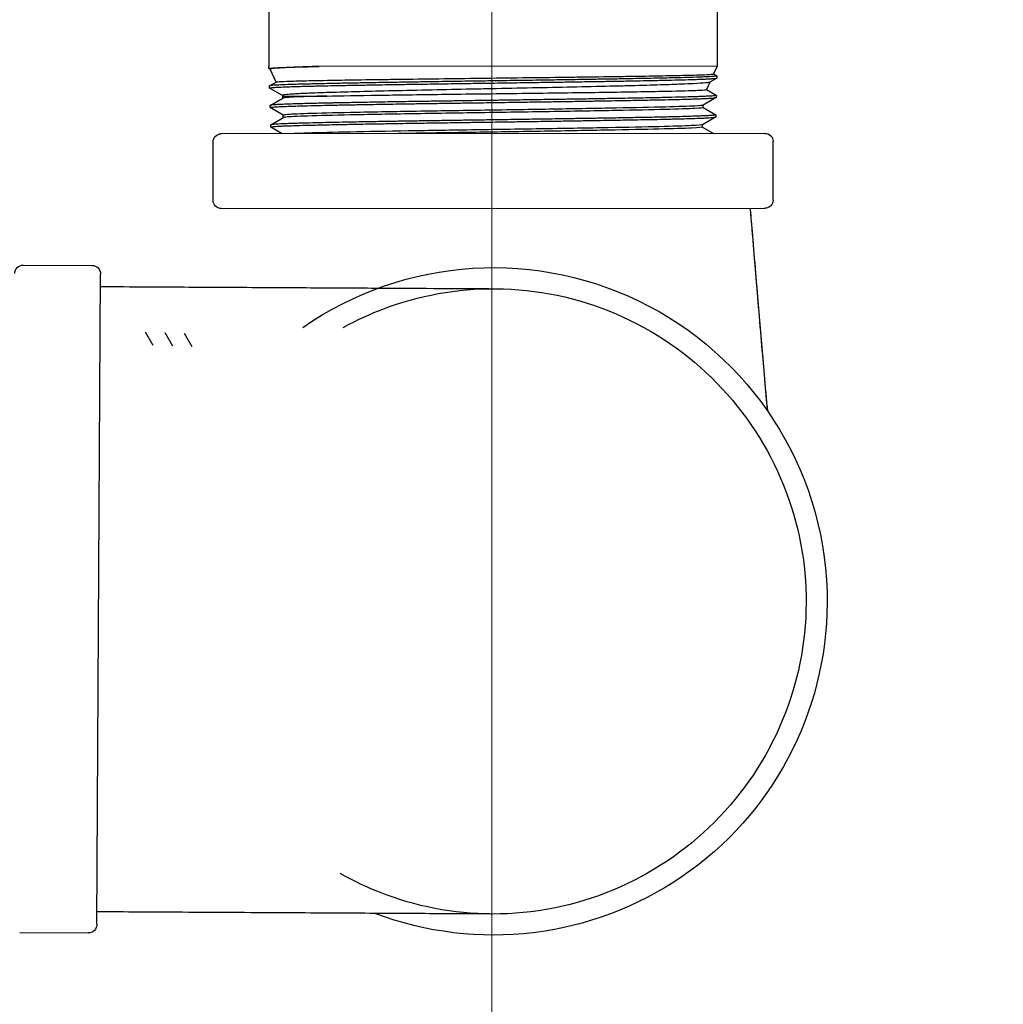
# Model space of a CAD drawing. Extents: x 0 to 796, y 0 to 496.
# Tile 126 of 242: x 122.98 to 129.28, y 409.52 to 415.84. Entities that reach past the tile are written whole.
import ezdxf

# ---------------------------------------------------------------- set-up
doc = ezdxf.new("R2010")
doc.units = 0
doc.header["$LTSCALE"] = 12
doc.header["$MEASUREMENT"] = 0
doc.header["$PDMODE"] = 1
doc.layers.get('0').update_dxf_attribs({"linetype": 'CONTINUOUS'})
doc.layers.get('Defpoints').update_dxf_attribs({"linetype": 'CONTINUOUS'})
doc.layers.add('D', color=2, linetype='CONTINUOUS')
doc.layers.add('X', color=1, linetype='CONTINUOUS')
doc.layers.add('Leader', color=41, linetype='CONTINUOUS', lineweight=13)
doc.styles.get("Standard").update_dxf_attribs({"font": 'SIMPLEX.SHX', "width": 0.875})
doc.dimstyles.get("Standard").update_dxf_attribs({"dimscale": 28, "dimtxt": 0.125, "dimasz": 0.125, "dimexe": 0.04375, "dimexo": 0.0625, "dimgap": 0.04375, "dimtad": 0, "dimtih": 1, "dimtoh": 1, "dimdec": 4, "dimzin": 12, "dimdsep": 46, "dimlunit": 5, "dimtxsty": 'Standard', "dimcen": 0, "dimclrd": 256, "dimclre": 256, "dimclrt": 256, "dimadec": 1, "dimazin": 3, "dimtfac": 0.875, "dimtdec": 4, "dimtofl": 0, "dimtmove": 0, "dimatfit": 2, "dimfxl": 1, "dimtolj": 1, "dimtzin": 12, "dimlwd": 13, "dimlwe": 13, "dimarcsym": 0})

# ---------------------------------------------------------------- blocks, each defined once
blk = doc.blocks.new('*D110')
at = {"layer": 'D', "lineweight": 13, "transparency": 16777216}
for p, q in [((128.3408, 478.4498), (197.6044, 478.4498)), ((196.3794, 474.9498), (196.3794, 426.8946)), ((196.3794, 372.8894), (196.3794, 420.9446)), ((127.7548, 369.3894), (197.6044, 369.3894))]:
    blk.add_line(p, q, dxfattribs=at)
at = {"layer": 'D', "transparency": 16777216}
for points in [[(195.7961, 474.9498), (196.9627, 474.9498), (196.3794, 478.4498)], [(195.7961, 372.8894), (196.9627, 372.8894), (196.3794, 369.3894)]]:
    blk.add_solid(points, dxfattribs=at)
at = {"layer": 'Defpoints', "color": 0, "transparency": 16777216}
for p in [(126.5908, 478.4498), (126.0048, 369.3894), (196.3794, 369.3894)]:
    blk.add_point(p, dxfattribs=at)
at = {"layer": 'D', "transparency": 16777216, "insert": (196.3794, 423.9196), "char_height": 3.5, "attachment_point": 5}
blk.add_mtext('\\A1;109{}{\\C2;%%p1}', dxfattribs=at)
blk = doc.blocks.new('*D112')
at = {"layer": 'D', "lineweight": 13, "transparency": 16777216}
for p, q in [((170.0247, 416.5959), (170.0247, 343.4783)), ((55.5879, 410.7993), (55.5879, 343.4783)), ((59.0879, 344.7033), (104.2531, 344.7033)), ((166.5247, 344.7033), (121.3594, 344.7033))]:
    blk.add_line(p, q, dxfattribs=at)
at = {"layer": 'D', "transparency": 16777216}
for points in [[(59.0879, 345.2866), (59.0879, 344.1199), (55.5879, 344.7033)], [(166.5247, 345.2866), (166.5247, 344.1199), (170.0247, 344.7033)]]:
    blk.add_solid(points, dxfattribs=at)
at = {"layer": 'Defpoints', "color": 0, "transparency": 16777216}
for p in [(170.0247, 418.3459), (55.5879, 412.5493), (170.0247, 344.7033)]:
    blk.add_point(p, dxfattribs=at)
at = {"layer": 'D', "transparency": 16777216, "insert": (112.8063, 344.7033), "char_height": 3.5, "attachment_point": 5}
blk.add_mtext('\\A1;114{\\H0.875x;\\S1/2;}{}{\\C2;%%p1}', dxfattribs=at)
blk = doc.blocks.new('*D113')
at = {"layer": 'D', "lineweight": 13, "transparency": 16777216}
for p, q in [((87.5048, 421.9534), (87.5048, 356.4648)), ((164.5048, 421.9534), (164.5048, 356.4648)), ((91.0048, 357.6898), (122.3006, 357.6898)), ((161.0048, 357.6898), (129.709, 357.6898))]:
    blk.add_line(p, q, dxfattribs=at)
at = {"layer": 'D', "transparency": 16777216}
for points in [[(91.0048, 358.2731), (91.0048, 357.1065), (87.5048, 357.6898)], [(161.0048, 358.2731), (161.0048, 357.1065), (164.5048, 357.6898)]]:
    blk.add_solid(points, dxfattribs=at)
at = {"layer": 'Defpoints', "color": 0, "transparency": 16777216}
for p in [(87.5048, 423.7034), (164.5048, 423.7034), (87.5048, 357.6898)]:
    blk.add_point(p, dxfattribs=at)
at = {"layer": 'D', "transparency": 16777216, "insert": (126.0048, 357.6898), "char_height": 3.5, "attachment_point": 5}
blk.add_mtext('\\A1;77', dxfattribs=at)
blk = doc.blocks.new('*D115')
at = {"layer": 'D', "lineweight": 13, "transparency": 16777216}
for p, q in [((167.7802, 423.7034), (182.0653, 423.7034)), ((180.8403, 420.2034), (180.8403, 401.3443)), ((180.8403, 372.8894), (180.8403, 391.7485)), ((127.7548, 369.3894), (182.0653, 369.3894))]:
    blk.add_line(p, q, dxfattribs=at)
at = {"layer": 'D', "transparency": 16777216}
for points in [[(180.257, 420.2034), (181.4236, 420.2034), (180.8403, 423.7034)], [(180.257, 372.8894), (181.4236, 372.8894), (180.8403, 369.3894)]]:
    blk.add_solid(points, dxfattribs=at)
at = {"layer": 'Defpoints', "color": 0, "transparency": 16777216}
for p in [(166.0302, 423.7034), (126.0048, 369.3894), (180.8403, 369.3894)]:
    blk.add_point(p, dxfattribs=at)
at = {"layer": 'D', "transparency": 16777216, "insert": (180.8403, 396.5464), "char_height": 3.5, "attachment_point": 5}
blk.add_mtext('\\A1;54{\\H0.875x;\\S1/2;}', dxfattribs=at)

msp = doc.modelspace()

# ---------------------------------------------------------------- linework, layer by layer
for radius, start, end in [(38.5, 197.916453, 72.429247), (20.28868, 194.493019, 0)]:
    msp.add_arc((126.00479, 423.70338), radius, start, end)
at = {"extrusion": (5.43852e-32, 2.22045e-16, -1)}
for radius, start, end in [(20.4375, 15.611501, 344.388499), (20.25, 14.433795, 345.47877)]:
    msp.add_arc((-126.00479, 423.70338), radius, start, end, dxfattribs=at)
at = {"layer": 'Leader'}
msp.add_line((126.00229, 422.32838), (126.00229, 384.07314), dxfattribs=at)
at = {"layer": 'X', "extrusion": (-2.44929e-16, -1, -2.22045e-16)}
for p, q in [((127.44684, 416.84658), (127.4477, 415.53854)), ((124.5719, 416.74992), (124.5727, 415.53663)), ((124.57314, 415.52301), (124.5727, 415.53663)), ((127.4477, 415.53854), (124.89631, 415.53684)), ((127.4477, 415.53854), (127.42435, 415.48837)), ((124.5814, 415.51801), (124.57356, 415.52254)), ((124.61943, 415.4366), (124.58125, 415.51834)), ((127.42445, 415.48857), (127.44538, 415.4765)), ((127.4458, 415.47601), (127.44539, 415.46243)), ((124.57711, 415.39802), (124.57668, 415.41163)), ((124.57708, 415.4121), (124.61977, 415.43679)), ((127.39993, 415.43592), (127.37767, 415.38809)), ((127.44498, 415.46197), (127.39938, 415.43559)), ((124.65984, 415.35008), (124.57754, 415.39754)), ((124.66183, 415.34583), (124.65968, 415.35042)), ((124.66184, 415.33382), (124.66183, 415.34583)), ((127.37777, 415.3883), (127.44157, 415.35151)), ((127.44199, 415.35101), (127.44158, 415.33742)), ((124.58109, 415.27304), (124.58065, 415.28662)), ((124.58106, 415.2871), (124.66228, 415.33408)), ((127.44117, 415.33696), (127.3565, 415.28798)), ((127.35695, 415.27287), (127.35694, 415.28824)), ((124.66582, 415.22394), (124.58151, 415.27256)), ((124.66583, 415.20883), (124.66582, 415.2242)), ((127.43736, 415.21194), (127.3527, 415.16298)), ((127.35695, 415.27312), (127.43776, 415.22652)), ((127.43818, 415.22602), (127.43777, 415.21241)), ((124.58506, 415.14804), (124.58463, 415.16161)), ((124.58504, 415.1621), (124.66627, 415.20908)), ((127.35315, 415.14786), (127.35314, 415.16323)), ((127.35315, 415.14811), (127.42389, 415.10732)), ((127.75299, 415.10754), (124.26799, 415.10523)), ((124.65846, 415.10548), (124.58548, 415.14757)), ((124.21577, 414.67769), (124.21553, 415.05269)), ((127.80577, 414.68007), (127.80553, 415.05507)), ((124.26831, 414.62523), (127.75331, 414.62754)), ((122.99937, 414.26308), (123.43936, 414.26065)), ((123.47099, 410.03541), (123.49405, 414.20535)), ((123.78101, 413.8349), (123.82946, 413.74992)), ((123.906, 413.83033), (123.95443, 413.74537)), ((124.03096, 413.82573), (124.07941, 413.74075)), ((122.97569, 409.98315), (123.41568, 409.98072))]:
    msp.add_line(p, q, dxfattribs=at)
at = {"layer": 'X', "extrusion": (5.43852e-32, 2.22045e-16, -1)}
for centre, radius, start, end in [((-124.26803, 415.05273), 0.0525, 359.961974, 89.961974), ((-127.75303, 415.05504), 0.0525, 89.961974, 179.961974), ((-124.26827, 414.67773), 0.0525, 269.961974, 359.961974), ((-127.75327, 414.68004), 0.0525, 179.961974, 269.961974), ((-126.01248, 412.10638), 2.14, 55.178024, 180.316966), ((-122.99906, 414.20809), 0.055, 0.316966, 90.316966), ((-123.43906, 414.20565), 0.055, 90.316966, 180.316966), ((-126.01248, 412.10638), 2.14, 180.316966, 290.776738), ((-123.41599, 410.03572), 0.055, 180.316966, 270.316966)]:
    msp.add_arc(centre, radius, start, end, dxfattribs=at)
at = {"layer": 'X'}
for points, knots in [([(124.57356, 415.52254), (124.57273, 415.52301), (124.57312, 415.52349), (124.57645, 415.52448), (124.57954, 415.52499), (124.59265, 415.52648), (124.60644, 415.52744), (124.62849, 415.52859), (124.63187, 415.52876), (124.64016, 415.52916), (124.6452, 415.5294), (124.66493, 415.53026), (124.68131, 415.5309), (124.71204, 415.53196), (124.72535, 415.53239), (124.76063, 415.53345), (124.78363, 415.53408), (124.81953, 415.535), (124.831, 415.53529), (124.85993, 415.536), (124.87777, 415.53642), (124.89631, 415.53684)], [-2.5853255, -2.5853255, -2.5853255, -2.5853255, -2.3249633, -2.3249633, -2.048092, -2.048092, -1.5106684, -1.5106684, -1.4184001, -1.4184001, -1.2935652, -1.2935652, -0.9538254, -0.9538254, -0.7227323, -0.7227323, -0.3781033, -0.3781033, -0.2236917, -0.2236917, -0.0000023, -0.0000023, -0.0000023, -0.0000023]), ([(124.89631, 415.53684), (124.83437, 415.53494), (124.78042, 415.53309), (124.69263, 415.52943), (124.65824, 415.52759), (124.61497, 415.52454), (124.60163, 415.5233), (124.58459, 415.52082), (124.58067, 415.51957), (124.58125, 415.51834)], [-2.49105, -2.49105, -2.49105, -2.49105, -1.7360153, -1.7360153, -1.0117337, -1.0117337, -0.4989483, -0.4989483, -0.0000023, -0.0000023, -0.0000023, -0.0000023]), ([(127.4458, 415.47601), (127.44579, 415.47575), (127.44543, 415.4755), (127.44249, 415.47445), (127.43683, 415.47367), (127.42541, 415.47267), (127.42281, 415.47246), (127.41437, 415.47183), (127.40786, 415.47141), (127.39202, 415.47051), (127.38245, 415.47003), (127.3617, 415.4691), (127.35068, 415.46866), (127.32031, 415.46753), (127.29967, 415.46686), (127.26978, 415.46597), (127.26249, 415.46576), (127.23198, 415.46489), (127.20704, 415.46422), (127.16329, 415.46313), (127.14559, 415.46271), (127.08288, 415.46128), (127.03458, 415.46029), (126.97014, 415.45904), (126.95738, 415.4588), (126.92086, 415.45811), (126.89665, 415.45766), (126.83725, 415.45657), (126.80151, 415.45595), (126.72961, 415.45473), (126.69358, 415.45413), (126.63753, 415.45324), (126.61811, 415.45293), (126.57827, 415.4523), (126.55785, 415.45199), (126.50822, 415.45121), (126.47883, 415.45075), (126.40834, 415.44967), (126.36697, 415.44904), (126.27072, 415.44761), (126.2156, 415.44681), (126.13273, 415.44561), (126.10528, 415.44521), (126.04387, 415.44432), (126.0099, 415.44382), (125.93421, 415.44271), (125.89254, 415.4421), (125.79457, 415.44066), (125.7385, 415.43985), (125.657, 415.43865), (125.63103, 415.43826), (125.57288, 415.43738), (125.54085, 415.43688), (125.47082, 415.43579), (125.43304, 415.43519), (125.34207, 415.43373), (125.2898, 415.43288), (125.22411, 415.43177), (125.20894, 415.43151), (125.17755, 415.43096), (125.16138, 415.43067), (125.11236, 415.42978), (125.08036, 415.42917), (125.03825, 415.42835), (125.02711, 415.42813), (124.99179, 415.42742), (124.96828, 415.42694), (124.92098, 415.42594), (124.89737, 415.42542), (124.86201, 415.4246), (124.84951, 415.4243), (124.8, 415.42307), (124.76627, 415.42213), (124.7214, 415.42073), (124.70737, 415.42027), (124.6718, 415.41901), (124.65236, 415.41823), (124.62899, 415.41708), (124.62247, 415.41672), (124.6081, 415.41585), (124.60095, 415.41534), (124.59278, 415.41462), (124.59064, 415.41441), (124.5808, 415.41335), (124.57678, 415.41251), (124.57668, 415.41165), (124.57668, 415.41164), (124.57668, 415.41163)], [-22.8845552, -22.8845552, -22.8845552, -22.8845552, -22.7442718, -22.7442718, -22.3076489, -22.3076489, -22.1932737, -22.1932737, -21.966906, -21.966906, -21.7094653, -21.7094653, -21.468377, -21.468377, -21.0988762, -21.0988762, -20.9843517, -20.9843517, -20.6321641, -20.6321641, -20.4089631, -20.4089631, -19.8715106, -19.8715106, -19.7414442, -19.7414442, -19.5049971, -19.5049971, -19.1755462, -19.1755462, -18.8610751, -18.8610751, -18.6971782, -18.6971782, -18.5283037, -18.5283037, -18.2906069, -18.2906069, -17.9641097, -17.9641097, -17.5388321, -17.5388321, -17.3291603, -17.3291603, -17.0703373, -17.0703373, -16.7522364, -16.7522364, -16.3190314, -16.3190314, -16.1143381, -16.1143381, -15.8571138, -15.8571138, -15.544693, -15.544693, -15.0898464, -15.0898464, -14.9510028, -14.9510028, -14.798874, -14.798874, -14.4825604, -14.4825604, -14.3664714, -14.3664714, -14.1089587, -14.1089587, -13.8281889, -13.8281889, -13.6675635, -13.6675635, -13.1720343, -13.1720343, -12.9222459, -12.9222459, -12.4888773, -12.4888773, -12.2974835, -12.2974835, -12.0214676, -12.0214676, -11.9085599, -11.9085599, -11.4419557, -11.4419557, -11.4344994, -11.4344994, -11.4344994, -11.4344994]), ([(124.61977, 415.43679), (124.6198, 415.43681), (124.61983, 415.43682), (124.62194, 415.43789), (124.6333, 415.43896), (124.6725, 415.44105), (124.69885, 415.44203), (124.7696, 415.44411), (124.81547, 415.44524), (124.91912, 415.44739), (124.97557, 415.4484), (125.10336, 415.45053), (125.1751, 415.45165), (125.2895, 415.45327), (125.32813, 415.4538), (125.45187, 415.45546), (125.54028, 415.45663), (125.71791, 415.45885), (125.80646, 415.45991), (125.98576, 415.46209), (126.07616, 415.46319), (126.25852, 415.46537), (126.34997, 415.46648), (126.4812, 415.46815), (126.52293, 415.46869), (126.64838, 415.47031), (126.72923, 415.47138), (126.8433, 415.47303), (126.88011, 415.47359), (126.98248, 415.47517), (127.04415, 415.47617), (127.15268, 415.47817), (127.19995, 415.47917), (127.26968, 415.48081), (127.29528, 415.48147), (127.35311, 415.48321), (127.38007, 415.48431), (127.41507, 415.48638), (127.42388, 415.48737), (127.42435, 415.48837)], [11.1171445, 11.1171445, 11.1171445, 11.1171445, 11.1272481, 11.1272481, 11.8354649, 11.8354649, 12.4858387, 12.4858387, 13.2058928, 13.2058928, 13.8722474, 13.8722474, 14.5737886, 14.5737886, 14.915535, 14.915535, 15.6404009, 15.6404009, 16.3258813, 16.3258813, 17.0141659, 17.0141659, 17.7245117, 17.7245117, 18.0633042, 18.0633042, 18.76267, 18.76267, 19.1133545, 19.1133545, 19.7772196, 19.7772196, 20.4105306, 20.4105306, 20.8555591, 20.8555591, 21.5662593, 21.5662593, 22.2428765, 22.2428765, 22.2428765, 22.2428765]), ([(124.57754, 415.39754), (124.57723, 415.39772), (124.57709, 415.39789), (124.57717, 415.39855), (124.57849, 415.39904), (124.58407, 415.40009), (124.58877, 415.40065), (124.60138, 415.40175), (124.6092, 415.40229), (124.62482, 415.40321), (124.63173, 415.40358), (124.65473, 415.4047), (124.67291, 415.40546), (124.70918, 415.40676), (124.72602, 415.4073), (124.76274, 415.4084), (124.78264, 415.40895), (124.81539, 415.40981), (124.82725, 415.41012), (124.85102, 415.41071), (124.86288, 415.411), (124.89896, 415.41186), (124.92412, 415.41242), (124.97599, 415.41353), (125.00263, 415.41407), (125.06261, 415.41523), (125.09631, 415.41586), (125.13708, 415.4166), (125.14292, 415.41671), (125.18306, 415.41744), (125.21847, 415.41806), (125.2838, 415.41919), (125.31331, 415.41968), (125.35612, 415.42038), (125.36895, 415.42058), (125.414, 415.4213), (125.44671, 415.42182), (125.50201, 415.42267), (125.5243, 415.42301), (125.57368, 415.42377), (125.60083, 415.42418), (125.67781, 415.42536), (125.7281, 415.42611), (125.82442, 415.42753), (125.87029, 415.42819), (125.94968, 415.42933), (125.98309, 415.42981), (126.04688, 415.43074), (126.07724, 415.43119), (126.15677, 415.43236), (126.2058, 415.43308), (126.29766, 415.43444), (126.34054, 415.43507), (126.41705, 415.43621), (126.45084, 415.43671), (126.51038, 415.43762), (126.53627, 415.43803), (126.60824, 415.43917), (126.65357, 415.43991), (126.73056, 415.44118), (126.76274, 415.44171), (126.83105, 415.44288), (126.86684, 415.4435), (126.91278, 415.44434), (126.92403, 415.44455), (126.98598, 415.44573), (127.03378, 415.4467), (127.09693, 415.44805), (127.11504, 415.44845), (127.16318, 415.44954), (127.19184, 415.45023), (127.22659, 415.45114), (127.23458, 415.45136), (127.26773, 415.45228), (127.29088, 415.453), (127.32446, 415.45413), (127.33633, 415.45456), (127.35867, 415.45542), (127.36908, 415.45586), (127.38886, 415.45677), (127.39803, 415.45724), (127.40938, 415.45793), (127.41254, 415.45813), (127.4277, 415.45918), (127.4362, 415.46004), (127.44228, 415.46111), (127.44331, 415.46135), (127.44493, 415.46187), (127.44538, 415.46215), (127.44539, 415.46243)], [-11.5343459, -11.5343459, -11.5343459, -11.5343459, -11.4396704, -11.4396704, -11.1751438, -11.1751438, -10.8672446, -10.8672446, -10.5674626, -10.5674626, -10.3688433, -10.3688433, -9.9660977, -9.9660977, -9.669389, -9.669389, -9.3689749, -9.3689749, -9.2070891, -9.2070891, -9.0548638, -9.0548638, -8.756549, -8.756549, -8.4674872, -8.4674872, -8.1299889, -8.1299889, -8.0740192, -8.0740192, -7.7471695, -7.7471695, -7.4880926, -7.4880926, -7.378527, -7.378527, -7.1060067, -7.1060067, -6.9248818, -6.9248818, -6.7083019, -6.7083019, -6.3161517, -6.3161517, -5.9644799, -5.9644799, -5.7097901, -5.7097901, -5.4783462, -5.4783462, -5.1022944, -5.1022944, -4.7679177, -4.7679177, -4.4985125, -4.4985125, -4.2872912, -4.2872912, -3.9044679, -3.9044679, -3.6189364, -3.6189364, -3.283047, -3.283047, -3.1723406, -3.1723406, -2.6656904, -2.6656904, -2.4520251, -2.4520251, -2.0771454, -2.0771454, -1.9614516, -1.9614516, -1.5844887, -1.5844887, -1.3542359, -1.3542359, -1.1158725, -1.1158725, -0.8545613, -0.8545613, -0.7440184, -0.7440184, -0.2856, -0.2856, -0.1558691, -0.1558691, -0.000001, -0.000001, -0.000001, -0.000001]), ([(127.39938, 415.43559), (127.39686, 415.43414), (127.3881, 415.43265), (127.35548, 415.4294), (127.32925, 415.42768), (127.27289, 415.42481), (127.24774, 415.42368), (127.18032, 415.42096), (127.13525, 415.41942), (127.02729, 415.41609), (126.96304, 415.41427), (126.85923, 415.41158), (126.82422, 415.41072), (126.71216, 415.40806), (126.63145, 415.40623), (126.46571, 415.4026), (126.38122, 415.40086), (126.20816, 415.39733), (126.11996, 415.39551), (125.98771, 415.39284), (125.94396, 415.39197), (125.81633, 415.38941), (125.73321, 415.3877), (125.56358, 415.3841), (125.47769, 415.38228), (125.32077, 415.37873), (125.24943, 415.377), (125.1104, 415.37343), (125.04394, 415.37164), (124.92701, 415.368), (124.8763, 415.3662), (124.79388, 415.36287), (124.76094, 415.36128), (124.71564, 415.3585), (124.70015, 415.35733), (124.66979, 415.3544), (124.66019, 415.35264), (124.65961, 415.3507), (124.65962, 415.35056), (124.65968, 415.35042)], [-10.8970418, -10.8970418, -10.8970418, -10.8970418, -10.3166147, -10.3166147, -9.6308491, -9.6308491, -9.1950512, -9.1950512, -8.5920471, -8.5920471, -7.9034226, -7.9034226, -7.572718, -7.572718, -6.8785031, -6.8785031, -6.2107111, -6.2107111, -5.5391421, -5.5391421, -5.207463, -5.207463, -4.5677087, -4.5677087, -3.8715127, -3.8715127, -3.231167, -3.231167, -2.5370357, -2.5370357, -1.8684807, -1.8684807, -1.2615897, -1.2615897, -0.8226696, -0.8226696, -0.1375744, -0.1375744, -0.0853342, -0.0853342, -0.0853342, -0.0853342]), ([(127.44199, 415.35101), (127.44198, 415.35073), (127.44155, 415.35045), (127.43999, 415.34994), (127.439, 415.34971), (127.43305, 415.34863), (127.4246, 415.34781), (127.40932, 415.34675), (127.40599, 415.34654), (127.39519, 415.34589), (127.38698, 415.34545), (127.36803, 415.34454), (127.35717, 415.34407), (127.33479, 415.34319), (127.32352, 415.34278), (127.29109, 415.34168), (127.26848, 415.341), (127.2359, 415.34009), (127.22787, 415.33987), (127.19355, 415.33896), (127.16537, 415.33825), (127.11721, 415.33713), (127.09851, 415.33671), (127.03404, 415.33532), (126.98541, 415.33436), (126.92174, 415.33317), (126.9097, 415.33295), (126.86986, 415.33221), (126.84142, 415.3317), (126.7764, 415.33055), (126.73946, 415.32992), (126.66062, 415.32862), (126.61859, 415.32795), (126.54575, 415.32681), (126.51544, 415.32634), (126.45112, 415.32535), (126.41706, 415.32483), (126.34065, 415.32366), (126.29818, 415.32303), (126.20774, 415.32169), (126.15975, 415.32099), (126.07993, 415.31984), (126.04824, 415.31938), (125.9629, 415.31814), (125.90931, 415.31735), (125.84055, 415.31633), (125.82513, 415.3161), (125.77706, 415.31539), (125.74455, 415.31491), (125.67447, 415.31388), (125.63701, 415.31332), (125.57946, 415.31246), (125.55908, 415.31215), (125.47746, 415.31089), (125.41761, 415.30993), (125.33053, 415.3085), (125.30188, 415.30803), (125.22518, 415.30674), (125.17834, 415.30594), (125.11366, 415.30476), (125.09419, 415.30439), (125.04782, 415.3035), (125.0214, 415.30297), (124.98551, 415.30224), (124.97524, 415.30202), (124.93973, 415.30127), (124.91541, 415.30074), (124.87271, 415.29977), (124.85403, 415.29933), (124.8248, 415.2986), (124.81375, 415.29832), (124.78792, 415.29763), (124.7735, 415.29722), (124.73873, 415.29619), (124.7194, 415.29556), (124.68798, 415.29446), (124.67522, 415.29397), (124.64979, 415.29291), (124.63762, 415.29234), (124.62226, 415.29149), (124.61772, 415.29121), (124.60575, 415.29042), (124.59932, 415.2899), (124.59027, 415.28897), (124.58714, 415.28856), (124.58212, 415.28765), (124.58071, 415.28715), (124.58065, 415.28664), (124.58065, 415.28663), (124.58065, 415.28662)], [-22.8238598, -22.8238598, -22.8238598, -22.8238598, -22.6709295, -22.6709295, -22.5440839, -22.5440839, -22.0847033, -22.0847033, -21.9681794, -21.9681794, -21.7320613, -21.7320613, -21.4805237, -21.4805237, -21.260028, -21.260028, -20.8882006, -20.8882006, -20.77099, -20.77099, -20.3995249, -20.3995249, -20.1776641, -20.1776641, -19.6611736, -19.6611736, -19.542758, -19.542758, -19.2743775, -19.2743775, -18.9445703, -18.9445703, -18.5882656, -18.5882656, -18.3404052, -18.3404052, -18.0687613, -18.0687613, -17.7374219, -17.7374219, -17.3692569, -17.3692569, -17.1275836, -17.1275836, -16.7189086, -16.7189086, -16.6004591, -16.6004591, -16.3489043, -16.3489043, -16.0543259, -16.0543259, -15.8910048, -15.8910048, -15.3954215, -15.3954215, -15.1456679, -15.1456679, -14.7133428, -14.7133428, -14.5214936, -14.5214936, -14.2461522, -14.2461522, -14.1332862, -14.1332862, -13.8495346, -13.8495346, -13.6111635, -13.6111635, -13.4590186, -13.4590186, -13.2436477, -13.2436477, -12.9122375, -12.9122375, -12.6493596, -12.6493596, -12.3349065, -12.3349065, -12.1865609, -12.1865609, -11.9074171, -11.9074171, -11.6857068, -11.6857068, -11.4107254, -11.4107254, -11.4040582, -11.4040582, -11.4040582, -11.4040582]), ([(124.58151, 415.27256), (124.58121, 415.27273), (124.58107, 415.27291), (124.58114, 415.27351), (124.58219, 415.27394), (124.58644, 415.27483), (124.58978, 415.27528), (124.59822, 415.27615), (124.60305, 415.27655), (124.61419, 415.27735), (124.62042, 415.27774), (124.64009, 415.27885), (124.65528, 415.27957), (124.68633, 415.28082), (124.70111, 415.28135), (124.73553, 415.28248), (124.75554, 415.28308), (124.79114, 415.28409), (124.80574, 415.28448), (124.84909, 415.28561), (124.8794, 415.28635), (124.93638, 415.28763), (124.96214, 415.28817), (125.01957, 415.28934), (125.05153, 415.28996), (125.09045, 415.2907), (125.09614, 415.2908), (125.10987, 415.29106), (125.11794, 415.29121), (125.15776, 415.29195), (125.19048, 415.29254), (125.25029, 415.29359), (125.27699, 415.29404), (125.36026, 415.29542), (125.41841, 415.29634), (125.49664, 415.29756), (125.51517, 415.29785), (125.56454, 415.29862), (125.59561, 415.2991), (125.6608, 415.30009), (125.69494, 415.3006), (125.76745, 415.30168), (125.80583, 415.30224), (125.87896, 415.3033), (125.91365, 415.3038), (125.97193, 415.30465), (125.99548, 415.30499), (126.07988, 415.30624), (126.14064, 415.30714), (126.24098, 415.30861), (126.28077, 415.30919), (126.35433, 415.31027), (126.38817, 415.31078), (126.44743, 415.31168), (126.47298, 415.31207), (126.54982, 415.31327), (126.60026, 415.31408), (126.66205, 415.31508), (126.67467, 415.31528), (126.7159, 415.31596), (126.74406, 415.31642), (126.79705, 415.31732), (126.82195, 415.31775), (126.86699, 415.31855), (126.88728, 415.31892), (126.95076, 415.32011), (126.99228, 415.32092), (127.05114, 415.32213), (127.0702, 415.32253), (127.121, 415.32363), (127.15143, 415.32432), (127.18848, 415.32523), (127.19697, 415.32545), (127.23239, 415.32638), (127.25738, 415.32709), (127.29394, 415.32822), (127.30691, 415.32865), (127.33167, 415.32951), (127.34337, 415.32995), (127.36557, 415.33085), (127.37594, 415.33131), (127.38939, 415.33199), (127.39336, 415.3322), (127.4121, 415.33328), (127.42335, 415.33414), (127.43299, 415.33524), (127.43486, 415.3355), (127.43983, 415.33631), (127.44156, 415.33686), (127.44158, 415.33742)], [-11.5032073, -11.5032073, -11.5032073, -11.5032073, -11.4085005, -11.4085005, -11.1735242, -11.1735242, -10.9212466, -10.9212466, -10.6991724, -10.6991724, -10.4875501, -10.4875501, -10.1056632, -10.1056632, -9.8166975, -9.8166975, -9.4897874, -9.4897874, -9.2800341, -9.2800341, -8.8940075, -8.8940075, -8.6011149, -8.6011149, -8.2683387, -8.2683387, -8.2117821, -8.2117821, -8.1328019, -8.1328019, -7.8254484, -7.8254484, -7.5868996, -7.5868996, -7.0954184, -7.0954184, -6.9445041, -6.9445041, -6.6962651, -6.6962651, -6.428754, -6.428754, -6.1326834, -6.1326834, -5.8675771, -5.8675771, -5.6880839, -5.6880839, -5.2243569, -5.2243569, -4.9165482, -4.9165482, -4.650135, -4.650135, -4.4451128, -4.4451128, -4.027217, -4.027217, -3.9189107, -3.9189107, -3.6706906, -3.6706906, -3.4420444, -3.4420444, -3.2478481, -3.2478481, -2.8213624, -2.8213624, -2.6076873, -2.6076873, -2.2326389, -2.2326389, -2.117901, -2.117901, -1.7422336, -1.7422336, -1.5141253, -1.5141253, -1.2762978, -1.2762978, -1.0225884, -1.0225884, -0.90738, -0.90738, -0.4452138, -0.4452138, -0.3080956, -0.3080956, -0.000001, -0.000001, -0.000001, -0.000001]), ([(124.66183, 415.34583), (124.66183, 415.34583), (124.66199, 415.34584), (124.66486, 415.3459), (124.67757, 415.34611), (124.7224, 415.34634), (124.75399, 415.34633), (124.83572, 415.34664), (124.88626, 415.34682), (124.94533, 415.3469)], [0.6227741, 0.6227741, 0.6227741, 0.6227741, 0.7143323, 0.7143323, 1.4453252, 1.4453252, 2.1570737, 2.1570737, 2.8904906, 2.8904906, 2.8904906, 2.8904906]), ([(124.94533, 415.3469), (124.92212, 415.34632), (124.90017, 415.34575), (124.79798, 415.34292), (124.73752, 415.34067), (124.6779, 415.33697), (124.66478, 415.33552), (124.66228, 415.33408)], [0.1986901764, 0.1986901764, 0.1986901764, 0.1986901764, 0.1996091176, 0.1996091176, 0.203247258, 0.203247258, 0.2056264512, 0.2056264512, 0.2056264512, 0.2056264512]), ([(124.94533, 415.3469), (125.03657, 415.34871), (125.14688, 415.35058), (125.39721, 415.35425), (125.53523, 415.35613), (125.76246, 415.35902), (125.84599, 415.36007), (126.01902, 415.36225), (126.10815, 415.36334), (126.28519, 415.36554), (126.37271, 415.36667), (126.53846, 415.36884), (126.61663, 415.36988), (126.768, 415.37203), (126.84063, 415.37314), (126.97559, 415.3753), (127.03749, 415.37638), (127.18356, 415.37931), (127.25468, 415.38105), (127.31571, 415.3833), (127.32675, 415.38376), (127.36315, 415.38553), (127.37707, 415.38679), (127.37767, 415.38809)], [0.000001, 0.000001, 0.000001, 0.000001, 1.1409119, 1.1409119, 2.282062, 2.282062, 2.9228898, 2.9228898, 3.5990982, 3.5990982, 4.2805002, 4.2805002, 4.9309609, 4.9309609, 5.6056969, 5.6056969, 6.2880028, 6.2880028, 7.4185337, 7.4185337, 7.7122472, 7.7122472, 8.5506167, 8.5506167, 8.5506167, 8.5506167]), ([(127.3565, 415.28798), (127.35359, 415.2863), (127.33627, 415.28461), (127.26383, 415.28067), (127.19855, 415.27842), (127.02687, 415.27389), (126.9205, 415.27161), (126.6783, 415.26703), (126.54252, 415.26473), (126.25644, 415.26012), (126.10619, 415.25781), (125.80767, 415.2532), (125.65946, 415.25089), (125.38132, 415.24629), (125.25144, 415.244), (125.02422, 415.23943), (124.92693, 415.23715), (124.77559, 415.23264), (124.72158, 415.23039), (124.67461, 415.22684), (124.66582, 415.22551), (124.66582, 415.2242)], [0.240497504, 0.240497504, 0.240497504, 0.240497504, 0.243266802, 0.243266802, 0.246904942, 0.246904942, 0.250543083, 0.250543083, 0.254181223, 0.254181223, 0.257819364, 0.257819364, 0.261457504, 0.261457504, 0.265095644, 0.265095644, 0.268733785, 0.268733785, 0.272371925, 0.272371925, 0.274540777, 0.274540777, 0.274540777, 0.274540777]), ([(127.43818, 415.22602), (127.43816, 415.22546), (127.43648, 415.2249), (127.43165, 415.22409), (127.42986, 415.22384), (127.42046, 415.22275), (127.40939, 415.22192), (127.39093, 415.22087), (127.38704, 415.22066), (127.37487, 415.22004), (127.36595, 415.21962), (127.34487, 415.21871), (127.33241, 415.21823), (127.30615, 415.21729), (127.29248, 415.21684), (127.25592, 415.21571), (127.23186, 415.21504), (127.19749, 415.21415), (127.18901, 415.21394), (127.15123, 415.213), (127.11994, 415.21226), (127.06746, 415.2111), (127.04767, 415.21068), (126.99379, 415.20957), (126.95867, 415.20889), (126.90478, 415.20789), (126.88723, 415.20757), (126.86308, 415.20714), (126.85677, 415.20702), (126.83294, 415.2066), (126.81517, 415.20628), (126.76518, 415.2054), (126.73238, 415.20484), (126.68573, 415.20406), (126.67251, 415.20384), (126.62758, 415.20311), (126.59538, 415.2026), (126.53157, 415.2016), (126.50003, 415.20112), (126.44873, 415.20033), (126.42922, 415.20004), (126.38175, 415.19931), (126.35368, 415.19889), (126.28065, 415.19778), (126.23543, 415.1971), (126.14414, 415.19576), (126.09814, 415.19509), (126.02903, 415.1941), (126.00602, 415.19376), (125.96429, 415.19316), (125.94559, 415.19289), (125.90366, 415.19227), (125.88046, 415.19192), (125.82477, 415.1911), (125.79236, 415.19061), (125.74561, 415.18992), (125.73113, 415.1897), (125.67218, 415.18882), (125.62814, 415.18817), (125.55235, 415.18702), (125.52035, 415.18653), (125.45551, 415.18552), (125.42275, 415.18499), (125.35147, 415.18383), (125.31327, 415.18319), (125.23246, 415.18182), (125.19028, 415.18109), (125.12683, 415.17995), (125.10446, 415.17954), (125.05599, 415.17862), (125.03017, 415.17811), (124.97451, 415.17696), (124.94517, 415.17633), (124.88795, 415.17505), (124.86026, 415.1744), (124.81591, 415.17329), (124.79837, 415.17283), (124.76863, 415.17199), (124.75608, 415.17162), (124.72783, 415.17073), (124.71268, 415.17022), (124.68615, 415.16925), (124.67456, 415.16879), (124.64263, 415.16743), (124.62549, 415.16653), (124.60751, 415.16525), (124.60306, 415.16488), (124.59425, 415.164), (124.5905, 415.1635), (124.58583, 415.16255), (124.58469, 415.1621), (124.58463, 415.16164), (124.58463, 415.16163), (124.58463, 415.16161)], [-22.7600056, -22.7600056, -22.7600056, -22.7600056, -22.4561248, -22.4561248, -22.3227849, -22.3227849, -21.8629618, -21.8629618, -21.7492223, -21.7492223, -21.5264522, -21.5264522, -21.2682599, -21.2682599, -21.0264696, -21.0264696, -20.6631525, -20.6631525, -20.5477509, -20.5477509, -20.1610624, -20.1610624, -19.93933, -19.93933, -19.5763442, -19.5763442, -19.4059042, -19.4059042, -19.3460593, -19.3460593, -19.1813885, -19.1813885, -18.8896046, -18.8896046, -18.7756591, -18.7756591, -18.5053187, -18.5053187, -18.2484679, -18.2484679, -18.0926849, -18.0926849, -17.8718142, -17.8718142, -17.522053, -17.522053, -17.1706218, -17.1706218, -16.9952273, -16.9952273, -16.8525893, -16.8525893, -16.6751513, -16.6751513, -16.4257046, -16.4257046, -16.3132784, -16.3132784, -15.9665858, -15.9665858, -15.7080724, -15.7080724, -15.4356079, -15.4356079, -15.1048739, -15.1048739, -14.7170741, -14.7170741, -14.4982318, -14.4982318, -14.2305286, -14.2305286, -13.9001052, -13.9001052, -13.5512564, -13.5512564, -13.3022166, -13.3022166, -13.1045693, -13.1045693, -12.8336891, -12.8336891, -12.5888397, -12.5888397, -12.0940817, -12.0940817, -11.8947778, -11.8947778, -11.6253716, -11.6253716, -11.3806493, -11.3806493, -11.3728571, -11.3728571, -11.3728571, -11.3728571]), ([(124.58548, 415.14757), (124.58518, 415.14774), (124.58504, 415.14791), (124.58512, 415.1485), (124.58613, 415.14892), (124.5908, 415.14991), (124.59533, 415.15049), (124.60613, 415.15148), (124.6115, 415.1519), (124.62844, 415.15304), (124.64168, 415.15375), (124.66627, 415.15486), (124.67588, 415.15526), (124.6996, 415.15616), (124.7142, 415.15666), (124.7386, 415.15745), (124.74754, 415.15772), (124.77816, 415.15865), (124.80135, 415.1593), (124.84554, 415.16045), (124.86582, 415.16094), (124.91062, 415.16199), (124.93534, 415.16253), (124.98458, 415.16357), (125.00886, 415.16406), (125.05109, 415.16489), (125.06857, 415.16523), (125.13279, 415.16647), (125.18164, 415.16736), (125.26708, 415.16884), (125.30245, 415.16943), (125.36901, 415.17051), (125.39991, 415.17101), (125.46003, 415.17196), (125.48914, 415.17243), (125.56321, 415.17359), (125.60858, 415.17429), (125.69727, 415.17563), (125.74045, 415.17626), (125.81849, 415.1774), (125.85319, 415.17791), (125.9155, 415.17882), (125.94305, 415.17923), (126.02102, 415.18038), (126.07144, 415.18113), (126.16009, 415.18243), (126.19835, 415.18298), (126.27884, 415.18416), (126.32098, 415.18478), (126.36974, 415.18551), (126.37682, 415.18562), (126.42517, 415.18635), (126.46594, 415.18699), (126.53792, 415.18812), (126.56935, 415.18861), (126.65424, 415.18997), (126.70661, 415.19081), (126.77357, 415.19194), (126.78981, 415.19222), (126.81305, 415.19263), (126.82021, 415.19276), (126.84997, 415.19329), (126.87215, 415.19369), (126.92293, 415.19464), (126.95111, 415.19518), (126.99902, 415.19612), (127.01915, 415.19652), (127.0705, 415.19758), (127.10071, 415.19822), (127.13988, 415.19913), (127.15033, 415.19937), (127.17449, 415.19996), (127.18799, 415.2003), (127.22448, 415.20126), (127.24637, 415.20188), (127.28001, 415.20289), (127.2927, 415.20329), (127.32334, 415.20431), (127.34017, 415.20493), (127.36051, 415.20578), (127.36571, 415.20601), (127.37657, 415.20652), (127.38213, 415.2068), (127.40055, 415.2078), (127.41123, 415.20852), (127.42382, 415.20962), (127.42752, 415.21002), (127.43528, 415.21108), (127.43775, 415.21174), (127.43777, 415.21241)], [-11.4708816, -11.4708816, -11.4708816, -11.4708816, -11.3767589, -11.3767589, -11.1469312, -11.1469312, -10.8300824, -10.8300824, -10.6058735, -10.6058735, -10.2241534, -10.2241534, -10.010218, -10.010218, -9.7356953, -9.7356953, -9.5869321, -9.5869321, -9.2452268, -9.2452268, -8.981833, -8.981833, -8.6905469, -8.6905469, -8.4274464, -8.4274464, -8.2487115, -8.2487115, -7.7846274, -7.7846274, -7.4716044, -7.4716044, -7.2095255, -7.2095255, -6.9701533, -6.9701533, -6.6081255, -6.6081255, -6.272113, -6.272113, -6.0057252, -6.0057252, -5.7954861, -5.7954861, -5.4113507, -5.4113507, -5.1178719, -5.1178719, -4.7901475, -4.7901475, -4.7344192, -4.7344192, -4.4083714, -4.4083714, -4.149534, -4.149534, -3.6980312, -3.6980312, -3.5509153, -3.5509153, -3.4847849, -3.4847849, -3.2743712, -3.2743712, -2.9922001, -2.9922001, -2.7775935, -2.7775935, -2.4280268, -2.4280268, -2.2968674, -2.2968674, -2.1171346, -2.1171346, -1.7926836, -1.7926836, -1.5771476, -1.5771476, -1.2389961, -1.2389961, -1.1150805, -1.1150805, -0.9657539, -0.9657539, -0.5825528, -0.5825528, -0.367354, -0.367354, -0.000001, -0.000001, -0.000001, -0.000001]), ([(127.35695, 415.27287), (127.35695, 415.27102), (127.33944, 415.26915), (127.26384, 415.26504), (127.19857, 415.26279), (127.02688, 415.25826), (126.92051, 415.25598), (126.67831, 415.2514), (126.54253, 415.2491), (126.25645, 415.2445), (126.1062, 415.24219), (125.80768, 415.23757), (125.65947, 415.23527), (125.38133, 415.23066), (125.25145, 415.22837), (125.02423, 415.2238), (124.92694, 415.22153), (124.7756, 415.21701), (124.72159, 415.21477), (124.6769, 415.21138), (124.66825, 415.21023), (124.66627, 415.20908)], [0.240218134, 0.240218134, 0.240218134, 0.240218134, 0.243266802, 0.243266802, 0.246904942, 0.246904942, 0.250543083, 0.250543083, 0.254181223, 0.254181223, 0.257819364, 0.257819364, 0.261457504, 0.261457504, 0.265095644, 0.265095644, 0.268733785, 0.268733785, 0.272371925, 0.272371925, 0.274259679, 0.274259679, 0.274259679, 0.274259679]), ([(127.3527, 415.16298), (127.34928, 415.161), (127.3259, 415.159), (127.23611, 415.15476), (127.165, 415.1525), (126.98308, 415.14797), (126.87231, 415.14568), (126.62325, 415.1411), (126.48501, 415.1388), (126.1962, 415.13419), (126.04569, 415.13188), (125.74887, 415.12727), (125.60263, 415.12496), (125.33043, 415.12037), (125.20452, 415.11807), (124.98684, 415.11351), (124.8951, 415.11124), (124.78982, 415.10783), (124.75997, 415.10668), (124.73627, 415.10554)], [0.309135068, 0.309135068, 0.309135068, 0.309135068, 0.312391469, 0.312391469, 0.31602961, 0.31602961, 0.31966775, 0.31966775, 0.32330589, 0.32330589, 0.326944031, 0.326944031, 0.330582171, 0.330582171, 0.334220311, 0.334220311, 0.337858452, 0.337858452, 0.339721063, 0.339721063, 0.339721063, 0.339721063]), ([(127.35315, 415.14786), (127.35315, 415.14571), (127.32954, 415.14355), (127.23612, 415.13913), (127.16501, 415.13688), (126.98309, 415.13234), (126.87232, 415.13006), (126.62326, 415.12548), (126.48502, 415.12318), (126.19621, 415.11857), (126.0457, 415.11626), (125.74888, 415.11164), (125.60264, 415.10934), (125.44561, 415.10669), (125.42493, 415.10633), (125.40451, 415.10598)], [0.308856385, 0.308856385, 0.308856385, 0.308856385, 0.312391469, 0.312391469, 0.31602961, 0.31602961, 0.31966775, 0.31966775, 0.32330589, 0.32330589, 0.326944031, 0.326944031, 0.330582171, 0.330582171, 0.331141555, 0.331141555, 0.331141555, 0.331141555]), ([(127.65831, 414.62748), (127.66565, 414.53849), (127.67302, 414.44951), (127.70262, 414.09327), (127.72521, 413.82022), (127.75493, 413.48237), (127.762, 413.40401), (127.76901, 413.32876)], [0, 0, 0, 0, 0.2683304, 0.2683304, 1.0742453, 1.0742453, 1.3229531, 1.3229531, 1.3229531, 1.3229531]), ([(127.65833, 414.62731), (127.66004, 414.60658), (127.66175, 414.58586), (127.66586, 414.53609), (127.66826, 414.50705), (127.67708, 414.40056), (127.68352, 414.32312), (127.70391, 414.07837), (127.71796, 413.90992), (127.74431, 413.60198), (127.75677, 413.46016), (127.76901, 413.32876)], [0, 0, 0, 0, 0.0625, 0.0625, 0.1500743, 0.1500743, 0.3836057, 0.3836057, 0.8881389, 0.8881389, 1.3228923, 1.3228923, 1.3228923, 1.3228923]), ([(123.49361, 414.12535), (123.59274, 414.1248), (123.69188, 414.12426), (124.00271, 414.12254), (124.21639, 414.12135), (124.63609, 414.11903), (124.84384, 414.11788), (125.21453, 414.11583), (125.38312, 414.1149), (125.68778, 414.11321), (125.81854, 414.11249), (125.95959, 414.11171), (125.99368, 414.11152), (126.01683, 414.11139), (126.02061, 414.11137), (126.02298, 414.11136), (126.02335, 414.11136), (126.02355, 414.11136), (126.02357, 414.11136), (126.02357, 414.11136)], [0.2128817, 0.2128817, 0.2128817, 0.2128817, 0.5102825, 0.5102825, 1.1454084, 1.1454084, 1.7955729, 1.7955729, 2.4370417, 2.4370417, 3.1899006, 3.1899006, 3.7292407, 3.7292407, 3.9080849, 3.9080849, 3.9676711, 3.9676711, 3.9875198, 3.9875198, 3.9875198, 3.9875198]), ([(123.49361, 414.12535), (123.82776, 414.1235), (124.16888, 414.12162), (124.68436, 414.11877), (124.87008, 414.11774), (125.22213, 414.11579), (125.39001, 414.11486), (125.67063, 414.11331), (125.78659, 414.11267), (125.94769, 414.11178), (125.99245, 414.11153), (126.01777, 414.11139), (126.02128, 414.11137), (126.02304, 414.11136), (126.02324, 414.11136), (126.02348, 414.11136), (126.02354, 414.11136), (126.02357, 414.11136), (126.02357, 414.11136), (126.02357, 414.11136), (126.02357, 414.11136), (126.02357, 414.11136), (126.02357, 414.11136), (126.02357, 414.11136), (126.02357, 414.11136), (126.02357, 414.11136)], [0, 0, 0, 0, 1.0024497, 1.0024497, 1.5913715, 1.5913715, 2.2326403, 2.2326403, 2.8826525, 2.8826525, 3.528797, 3.528797, 3.7086066, 3.7086066, 3.7423032, 3.7423032, 3.7675754, 3.7675754, 3.7723139, 3.7723139, 3.7738764, 3.7738764, 3.774267, 3.774267, 3.7743784, 3.7743784, 3.7743784, 3.7743784]), ([(125.04907, 413.86174), (125.14496, 413.91497), (125.23203, 413.95296), (125.53421, 414.0687), (125.78001, 414.11318), (126.29269, 414.10935), (126.55536, 414.05413), (127.0414, 413.84556), (127.26122, 413.6946), (127.6291, 413.31781), (127.77469, 413.09489), (127.96948, 412.61087), (128.01888, 412.35388), (128.01745, 412.09529)], [5.5558018, 5.5558018, 5.5558018, 5.5558018, 6.642998, 6.642998, 10.1883443, 10.1883443, 13.9888197, 13.9888197, 17.7616496, 17.7616496, 21.524841, 21.524841, 25.2258021, 25.2258021, 25.2258021, 25.2258021]), ([(128.01745, 412.09529), (128.01602, 411.83668), (127.96377, 411.58025), (127.76362, 411.0984), (127.61557, 410.87711), (127.24354, 410.50442), (127.02206, 410.3559), (126.53373, 410.15273), (126.27047, 410.10044), (125.75778, 410.10228), (125.51249, 410.14949), (125.21162, 410.26856), (125.12499, 410.30752), (125.02971, 410.36179)], [0.000001, 0.000001, 0.000001, 0.000001, 1.9706125, 1.9706125, 3.9742316, 3.9742316, 5.9829789, 5.9829789, 8.0064441, 8.0064441, 9.894066, 9.894066, 10.4728643, 10.4728643, 10.4728643, 10.4728643]), ([(126.00139, 410.10141), (126.00139, 410.10141), (126.00136, 410.10141), (126.00115, 410.10141), (126.00075, 410.10141), (125.99817, 410.10143), (125.99406, 410.10145), (125.9689, 410.10159), (125.93148, 410.1018), (125.7819, 410.10262), (125.64998, 410.10335), (125.34343, 410.10505), (125.17289, 410.10599), (124.7993, 410.10806), (124.5905, 410.10921), (124.16834, 410.11155), (123.95281, 410.11274), (123.65002, 410.11442), (123.56073, 410.11491), (123.47143, 410.11541)], [1.6733275, 1.6733275, 1.6733275, 1.6733275, 1.6940095, 1.6940095, 1.7561212, 1.7561212, 1.9425534, 1.9425534, 2.5051377, 2.5051377, 3.2471188, 3.2471188, 3.8896095, 3.8896095, 4.5396166, 4.5396166, 5.1801004, 5.1801004, 5.4479971, 5.4479971, 5.4479971, 5.4479971])]:
    msp.add_open_spline(points, degree=3, knots=knots, dxfattribs=at)
for points in [[(127.44538, 415.4765), (127.44566, 415.47634), (127.4458, 415.47617), (127.4458, 415.47601)], [(127.44157, 415.35151), (127.44185, 415.35135), (127.442, 415.35118), (127.44199, 415.35101)], [(127.43776, 415.22652), (127.43805, 415.22635), (127.43819, 415.22619), (127.43818, 415.22602)]]:
    msp.add_open_spline(points, degree=3, dxfattribs=at)

# ---------------------------------------------------------------- dimensions: what is measured, and where the dimension line sits
at = {"layer": 'D'}
dim = msp.add_linear_dim(base=(196.37939, 369.38942), p1=(126.59079, 478.44982), p2=(126.00479, 369.38942), angle=90, text='<>{}{\\C2;%%p1}', dimstyle='Standard', override={"dimdec": 3}, dxfattribs=at)
dim.commit()
dim.dimension.update_dxf_attribs({"geometry": '*D110', "text_midpoint": (196.37939, 423.91962)})
dim = msp.add_linear_dim(base=(87.50479, 357.68981), p1=(164.50479, 423.70338), p2=(87.50479, 423.70338), dimstyle='Standard', dxfattribs=at)
dim.commit()
dim.dimension.update_dxf_attribs({"geometry": '*D113', "text_midpoint": (126.00479, 357.68981)})
dim = msp.add_linear_dim(base=(180.84032, 369.38942), p1=(166.03019, 423.70338), p2=(126.00479, 369.38942), angle=90, dimstyle='Standard', override={"dimdec": 1}, dxfattribs=at)
dim.commit()
dim.dimension.update_dxf_attribs({"geometry": '*D115', "text_midpoint": (180.84032, 396.5464)})
dim = msp.add_linear_dim(base=(170.02466, 344.70327), p1=(55.58785, 412.54935), p2=(170.02466, 418.34591), text='<>{}{\\C2;%%p1}', dimstyle='Standard', override={"dimdec": 1}, dxfattribs=at)
dim.commit()
dim.dimension.update_dxf_attribs({"geometry": '*D112', "text_midpoint": (112.80625, 344.70327)})

doc.saveas('drawing.dxf')
